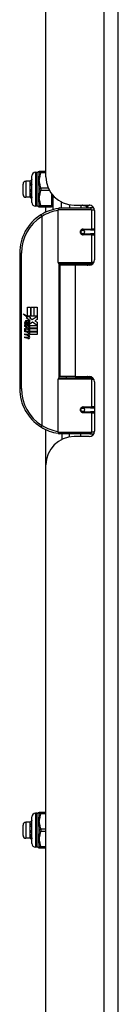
# Model space of a CAD drawing. Header units: inches. Extents: x 10 to 196, y 10 to 109.
# Tile 111 of 239: x 46.01 to 47.1, y 31.23 to 42.13. Entities that reach past the tile are written whole.
import ezdxf

# ---------------------------------------------------------------- set-up
doc = ezdxf.new("R2010")
doc.units = ezdxf.units.IN
doc.header["$MEASUREMENT"] = 0
doc.layers.add('Visible Edges(ANSI)', color=7, linetype='Continuous', lineweight=25)
doc.layers.add('Visible Tangent Edges(ANSI)', color=7, linetype='Continuous', lineweight=25)

msp = doc.modelspace()

# ---------------------------------------------------------------- linework, layer by layer
at = {"layer": 'Visible Edges(ANSI)'}
for p, q in [((47.103, 17.604), (47.103, 77.085)), ((46.303, 40.387), (46.303, 54.302)), ((46.207, 40.438), (46.187, 40.438)), ((46.246, 40.446), (46.23, 40.446)), ((46.303, 40.446), (46.246, 40.446)), ((46.129, 40.339), (46.082, 40.339)), ((46.129, 40.339), (46.13, 40.34)), ((46.129, 40.303), (46.129, 40.339)), ((46.148, 40.103), (46.148, 40.399)), ((46.05, 40.194), (46.05, 40.308)), ((46.129, 40.215), (46.129, 40.303)), ((46.129, 40.163), (46.129, 40.215)), ((46.139, 40.251), (46.148, 40.251)), ((46.14, 40.227), (46.141, 40.227)), ((46.129, 40.162), (46.082, 40.162)), ((46.129, 40.162), (46.129, 40.163)), ((46.129, 40.162), (46.13, 40.162)), ((46.131, 40.161), (46.134, 40.161)), ((46.148, 40.151), (46.144, 40.148)), ((46.148, 40.151), (46.144, 40.148)), ((46.147, 40.157), (46.148, 40.156)), ((46.384, 40.027), (46.384, 40.177)), ((46.207, 40.064), (46.187, 40.064)), ((46.23, 40.056), (46.246, 40.056)), ((46.246, 40.056), (46.364, 40.056)), ((46.303, 39.998), (46.303, 40.056)), ((46.438, 39.44), (46.438, 40.024)), ((46.458, 40.044), (46.788, 40.044)), ((46.563, 40.079), (46.563, 40.044)), ((46.615, 40.075), (46.781, 40.075)), ((46.689, 40.075), (46.689, 40.044)), ((46.754, 40.055), (46.766, 40.055)), ((46.754, 40.044), (46.754, 40.055)), ((46.766, 40.055), (46.766, 40.044)), ((46.833, 40.044), (46.788, 40.044)), ((46.84, 40.016), (46.84, 39.469)), ((46.705, 39.799), (46.705, 39.797)), ((46.71, 39.798), (46.705, 39.798)), ((46.797, 39.8), (46.71, 39.8)), ((46.713, 39.798), (46.713, 39.8)), ((46.727, 39.788), (46.73, 39.788)), ((46.732, 39.775), (46.73, 39.775)), ((46.797, 39.8), (46.84, 39.8)), ((46.71, 39.757), (46.797, 39.757)), ((46.713, 39.759), (46.714, 39.757)), ((46.84, 39.757), (46.797, 39.757)), ((46.013, 39.544), (46.013, 38.044)), ((46.792, 39.424), (46.454, 39.424)), ((46.626, 39.41), (46.458, 39.41)), ((46.458, 39.41), (46.458, 38.179)), ((46.53, 39.424), (46.53, 39.41)), ((46.781, 39.41), (46.626, 39.41)), ((46.721, 39.424), (46.721, 39.41)), ((46.792, 39.424), (46.819, 39.424)), ((46.101, 38.944), (46.133, 38.944)), ((46.101, 38.847), (46.101, 38.944)), ((46.133, 38.944), (46.133, 38.845)), ((46.138, 38.944), (46.17, 38.944)), ((46.138, 38.845), (46.138, 38.944)), ((46.17, 38.944), (46.17, 38.845)), ((46.174, 38.845), (46.174, 38.944)), ((46.174, 38.944), (46.206, 38.944)), ((46.206, 38.944), (46.206, 38.81)), ((46.053, 38.872), (46.101, 38.847)), ((46.1, 38.828), (46.053, 38.872)), ((46.085, 38.826), (46.1, 38.828)), ((46.129, 38.795), (46.085, 38.826)), ((46.104, 38.845), (46.134, 38.83)), ((46.133, 38.845), (46.104, 38.845)), ((46.118, 38.788), (46.129, 38.795)), ((46.134, 38.83), (46.124, 38.828)), ((46.124, 38.828), (46.152, 38.808)), ((46.17, 38.845), (46.138, 38.845)), ((46.152, 38.808), (46.206, 38.845)), ((46.206, 38.845), (46.174, 38.845)), ((46.206, 38.81), (46.18, 38.793)), ((46.068, 38.749), (46.096, 38.724)), ((46.068, 38.733), (46.068, 38.749)), ((46.087, 38.719), (46.068, 38.733)), ((46.068, 38.709), (46.087, 38.717)), ((46.068, 38.693), (46.068, 38.709)), ((46.096, 38.706), (46.068, 38.693)), ((46.068, 38.686), (46.122, 38.676)), ((46.068, 38.673), (46.068, 38.686)), ((46.08, 38.754), (46.071, 38.754)), ((46.087, 38.717), (46.087, 38.719)), ((46.092, 38.748), (46.092, 38.784)), ((46.096, 38.724), (46.122, 38.738)), ((46.122, 38.682), (46.096, 38.706)), ((46.101, 38.783), (46.101, 38.759)), ((46.122, 38.722), (46.104, 38.714)), ((46.104, 38.714), (46.104, 38.712)), ((46.104, 38.712), (46.122, 38.698)), ((46.108, 38.712), (46.125, 38.719)), ((46.206, 38.712), (46.108, 38.712)), ((46.115, 38.708), (46.206, 38.708)), ((46.125, 38.7), (46.115, 38.708)), ((46.122, 38.738), (46.122, 38.722)), ((46.122, 38.698), (46.122, 38.682)), ((46.125, 38.742), (46.205, 38.742)), ((46.125, 38.719), (46.125, 38.742)), ((46.125, 38.678), (46.125, 38.7)), ((46.156, 38.778), (46.126, 38.758)), ((46.205, 38.742), (46.156, 38.778)), ((46.18, 38.793), (46.206, 38.779)), ((46.206, 38.779), (46.206, 38.712)), ((46.206, 38.708), (46.206, 38.678)), ((46.09, 38.669), (46.068, 38.673)), ((46.068, 38.652), (46.102, 38.646)), ((46.068, 38.639), (46.068, 38.652)), ((46.09, 38.635), (46.068, 38.639)), ((46.068, 38.619), (46.102, 38.612)), ((46.068, 38.605), (46.068, 38.619)), ((46.102, 38.599), (46.068, 38.605)), ((46.113, 38.666), (46.113, 38.663)), ((46.122, 38.665), (46.113, 38.666)), ((46.119, 38.662), (46.125, 38.661)), ((46.122, 38.676), (46.122, 38.665)), ((46.206, 38.678), (46.125, 38.678)), ((46.125, 38.674), (46.206, 38.674)), ((46.125, 38.661), (46.125, 38.674)), ((46.206, 38.644), (46.127, 38.644)), ((46.206, 38.674), (46.206, 38.644)), ((46.438, 37.564), (46.438, 38.148)), ((46.454, 38.164), (46.792, 38.164)), ((46.626, 38.179), (46.458, 38.179)), ((46.53, 38.164), (46.53, 38.179)), ((46.626, 38.179), (46.781, 38.179)), ((46.721, 38.164), (46.721, 38.179)), ((46.819, 38.164), (46.792, 38.164)), ((46.84, 38.119), (46.84, 37.572)), ((46.797, 37.831), (46.71, 37.831)), ((46.713, 37.829), (46.714, 37.831)), ((46.797, 37.831), (46.84, 37.831)), ((46.705, 37.789), (46.705, 37.791)), ((46.705, 37.79), (46.71, 37.79)), ((46.71, 37.788), (46.797, 37.788)), ((46.713, 37.79), (46.713, 37.788)), ((46.84, 37.788), (46.797, 37.788)), ((46.303, 37.201), (46.303, 37.59)), ((46.788, 37.544), (46.458, 37.544)), ((46.478, 37.544), (46.478, 37.481)), ((46.563, 37.509), (46.563, 37.544)), ((46.781, 37.513), (46.615, 37.513)), ((46.689, 37.513), (46.689, 37.544)), ((46.788, 37.544), (46.833, 37.544)), ((46.303, 23.286), (46.303, 37.201)), ((46.246, 33.352), (46.23, 33.352)), ((46.303, 33.352), (46.246, 33.352)), ((46.129, 33.246), (46.082, 33.246)), ((46.129, 33.209), (46.129, 33.246)), ((46.129, 33.246), (46.13, 33.246)), ((46.148, 33.01), (46.148, 33.305)), ((46.207, 33.344), (46.187, 33.344)), ((46.05, 33.1), (46.05, 33.214)), ((46.129, 33.121), (46.129, 33.209)), ((46.139, 33.157), (46.148, 33.157)), ((46.14, 33.133), (46.141, 33.134)), ((46.129, 33.069), (46.082, 33.069)), ((46.129, 33.069), (46.129, 33.121)), ((46.129, 33.069), (46.129, 33.069)), ((46.129, 33.069), (46.13, 33.068)), ((46.131, 33.068), (46.134, 33.067)), ((46.148, 33.058), (46.144, 33.054)), ((46.148, 33.058), (46.144, 33.054)), ((46.147, 33.063), (46.148, 33.062)), ((46.207, 32.97), (46.187, 32.97)), ((46.23, 32.962), (46.246, 32.962)), ((46.246, 32.962), (46.303, 32.962))]:
    msp.add_line(p, q, dxfattribs=at)
at = {"layer": 'Visible Edges(ANSI)', "flags": 128}
for points in [[(46.131, 40.341), (46.131, 40.341), (46.13, 40.341), (46.13, 40.341), (46.13, 40.341), (46.13, 40.341), (46.13, 40.34), (46.13, 40.34), (46.13, 40.34), (46.13, 40.34), (46.13, 40.34), (46.13, 40.34), (46.13, 40.34), (46.13, 40.34), (46.13, 40.34), (46.13, 40.34), (46.13, 40.34), (46.13, 40.34), (46.13, 40.34), (46.13, 40.34), (46.13, 40.34), (46.13, 40.34), (46.13, 40.34), (46.13, 40.34), (46.13, 40.34)], [(46.148, 40.358), (46.147, 40.357), (46.146, 40.357), (46.146, 40.356), (46.145, 40.355), (46.144, 40.354), (46.143, 40.354), (46.143, 40.353), (46.142, 40.352), (46.141, 40.352), (46.141, 40.351), (46.14, 40.35), (46.139, 40.349), (46.138, 40.349), (46.138, 40.348), (46.137, 40.347), (46.136, 40.346), (46.136, 40.346), (46.135, 40.345), (46.134, 40.344), (46.133, 40.344), (46.133, 40.343), (46.132, 40.342), (46.131, 40.341), (46.131, 40.341)], [(46.131, 40.316), (46.131, 40.316), (46.132, 40.317), (46.133, 40.317), (46.133, 40.318), (46.134, 40.318), (46.135, 40.319), (46.136, 40.319), (46.136, 40.32), (46.137, 40.32), (46.138, 40.321), (46.138, 40.321), (46.139, 40.322), (46.14, 40.322), (46.141, 40.323), (46.141, 40.323), (46.142, 40.324), (46.143, 40.324), (46.143, 40.325), (46.144, 40.325), (46.145, 40.326), (46.146, 40.326), (46.146, 40.327), (46.147, 40.327), (46.148, 40.328)], [(46.129, 40.303), (46.129, 40.304), (46.129, 40.304), (46.129, 40.305), (46.129, 40.305), (46.129, 40.306), (46.129, 40.306), (46.129, 40.307), (46.129, 40.307), (46.129, 40.308), (46.129, 40.308), (46.129, 40.309), (46.13, 40.309), (46.13, 40.31), (46.13, 40.31), (46.13, 40.311), (46.13, 40.312), (46.13, 40.312), (46.13, 40.313), (46.13, 40.313), (46.13, 40.314), (46.13, 40.314), (46.13, 40.315), (46.13, 40.315), (46.131, 40.316)], [(46.131, 40.29), (46.13, 40.291), (46.13, 40.291), (46.13, 40.292), (46.13, 40.292), (46.13, 40.293), (46.13, 40.293), (46.13, 40.294), (46.13, 40.295), (46.13, 40.295), (46.13, 40.296), (46.13, 40.296), (46.13, 40.297), (46.129, 40.297), (46.129, 40.298), (46.129, 40.298), (46.129, 40.299), (46.129, 40.299), (46.129, 40.3), (46.129, 40.3), (46.129, 40.301), (46.129, 40.301), (46.129, 40.302), (46.129, 40.302), (46.129, 40.303)], [(46.129, 40.215), (46.129, 40.215), (46.129, 40.216), (46.129, 40.217), (46.129, 40.217), (46.129, 40.218), (46.129, 40.219), (46.129, 40.219), (46.129, 40.22), (46.129, 40.22), (46.129, 40.221), (46.129, 40.222), (46.13, 40.222), (46.13, 40.223), (46.13, 40.223), (46.13, 40.224), (46.13, 40.225), (46.13, 40.225), (46.13, 40.226), (46.13, 40.226), (46.13, 40.227), (46.13, 40.228), (46.13, 40.228), (46.13, 40.229), (46.131, 40.229)], [(46.131, 40.201), (46.13, 40.201), (46.13, 40.202), (46.13, 40.202), (46.13, 40.203), (46.13, 40.204), (46.13, 40.204), (46.13, 40.205), (46.13, 40.205), (46.13, 40.206), (46.13, 40.207), (46.13, 40.207), (46.13, 40.208), (46.129, 40.208), (46.129, 40.209), (46.129, 40.209), (46.129, 40.21), (46.129, 40.211), (46.129, 40.211), (46.129, 40.212), (46.129, 40.212), (46.129, 40.213), (46.129, 40.214), (46.129, 40.214), (46.129, 40.215)], [(46.131, 40.316), (46.131, 40.316), (46.132, 40.316), (46.133, 40.316), (46.133, 40.316), (46.134, 40.316), (46.135, 40.316), (46.136, 40.316), (46.136, 40.316), (46.137, 40.316), (46.138, 40.316), (46.138, 40.316), (46.139, 40.317), (46.14, 40.317), (46.141, 40.317), (46.141, 40.317), (46.142, 40.317), (46.143, 40.317), (46.143, 40.317), (46.144, 40.317), (46.145, 40.317), (46.146, 40.317), (46.146, 40.317), (46.147, 40.317), (46.148, 40.317)], [(46.148, 40.303), (46.147, 40.302), (46.146, 40.302), (46.146, 40.301), (46.145, 40.301), (46.144, 40.3), (46.143, 40.3), (46.143, 40.299), (46.142, 40.299), (46.141, 40.298), (46.141, 40.298), (46.14, 40.297), (46.139, 40.297), (46.138, 40.296), (46.138, 40.295), (46.137, 40.295), (46.136, 40.294), (46.136, 40.294), (46.135, 40.293), (46.134, 40.293), (46.133, 40.292), (46.133, 40.292), (46.132, 40.291), (46.131, 40.291), (46.131, 40.29)], [(46.131, 40.229), (46.131, 40.229), (46.131, 40.229), (46.132, 40.229), (46.132, 40.229), (46.133, 40.229), (46.133, 40.229), (46.133, 40.229), (46.134, 40.229), (46.134, 40.228), (46.134, 40.228), (46.135, 40.228), (46.135, 40.228), (46.136, 40.228), (46.136, 40.228), (46.136, 40.228), (46.137, 40.228), (46.137, 40.228), (46.137, 40.227), (46.138, 40.227), (46.138, 40.227), (46.139, 40.227), (46.139, 40.227), (46.139, 40.227), (46.14, 40.227)], [(46.139, 40.251), (46.139, 40.25), (46.139, 40.249), (46.139, 40.248), (46.139, 40.247), (46.139, 40.246), (46.139, 40.245), (46.139, 40.244), (46.14, 40.243), (46.14, 40.242), (46.14, 40.241), (46.14, 40.24), (46.14, 40.239), (46.14, 40.238), (46.14, 40.237), (46.14, 40.236), (46.14, 40.235), (46.14, 40.234), (46.14, 40.233), (46.14, 40.232), (46.14, 40.231), (46.14, 40.23), (46.14, 40.229), (46.14, 40.228), (46.141, 40.227)], [(46.14, 40.227), (46.14, 40.228), (46.14, 40.229), (46.14, 40.23), (46.14, 40.231), (46.14, 40.232), (46.14, 40.233), (46.14, 40.234), (46.14, 40.235), (46.14, 40.236), (46.139, 40.237), (46.139, 40.238), (46.139, 40.239), (46.139, 40.24), (46.139, 40.241), (46.139, 40.242), (46.139, 40.243), (46.139, 40.244), (46.139, 40.245), (46.139, 40.246), (46.139, 40.247), (46.139, 40.248), (46.139, 40.249), (46.139, 40.25), (46.139, 40.251)], [(46.141, 40.227), (46.141, 40.227), (46.141, 40.227), (46.141, 40.227), (46.142, 40.227), (46.142, 40.227), (46.142, 40.227), (46.143, 40.227), (46.143, 40.227), (46.143, 40.226), (46.144, 40.226), (46.144, 40.226), (46.144, 40.226), (46.144, 40.226), (46.145, 40.226), (46.145, 40.226), (46.145, 40.226), (46.146, 40.226), (46.146, 40.226), (46.146, 40.226), (46.147, 40.226), (46.147, 40.226), (46.147, 40.225), (46.147, 40.225), (46.148, 40.225)], [(46.129, 40.163), (46.129, 40.163), (46.129, 40.163), (46.129, 40.163), (46.129, 40.163), (46.129, 40.163), (46.129, 40.163), (46.129, 40.163), (46.129, 40.163), (46.129, 40.163), (46.129, 40.163), (46.129, 40.164), (46.13, 40.164), (46.13, 40.164), (46.13, 40.164), (46.13, 40.164), (46.13, 40.164), (46.13, 40.164), (46.13, 40.164), (46.13, 40.164), (46.13, 40.164), (46.13, 40.164), (46.13, 40.164), (46.13, 40.164), (46.131, 40.164)], [(46.131, 40.161), (46.13, 40.161), (46.13, 40.161), (46.13, 40.161), (46.13, 40.161), (46.13, 40.161), (46.13, 40.162), (46.13, 40.162), (46.13, 40.162), (46.13, 40.162), (46.13, 40.162), (46.13, 40.162), (46.13, 40.162), (46.129, 40.162), (46.129, 40.162), (46.129, 40.162), (46.129, 40.162), (46.129, 40.162), (46.129, 40.162), (46.129, 40.162), (46.129, 40.163), (46.129, 40.163), (46.129, 40.163), (46.129, 40.163), (46.129, 40.163)], [(46.131, 40.201), (46.131, 40.201), (46.132, 40.201), (46.133, 40.201), (46.133, 40.201), (46.134, 40.201), (46.135, 40.201), (46.136, 40.201), (46.136, 40.201), (46.137, 40.201), (46.138, 40.201), (46.138, 40.201), (46.139, 40.201), (46.14, 40.202), (46.141, 40.202), (46.141, 40.202), (46.142, 40.202), (46.143, 40.202), (46.143, 40.202), (46.144, 40.202), (46.145, 40.202), (46.146, 40.202), (46.146, 40.202), (46.147, 40.202), (46.148, 40.202)], [(46.141, 40.198), (46.14, 40.198), (46.14, 40.198), (46.14, 40.198), (46.139, 40.198), (46.139, 40.198), (46.138, 40.198), (46.138, 40.198), (46.137, 40.199), (46.137, 40.199), (46.137, 40.199), (46.136, 40.199), (46.136, 40.199), (46.135, 40.199), (46.135, 40.199), (46.134, 40.199), (46.134, 40.2), (46.134, 40.2), (46.133, 40.2), (46.133, 40.2), (46.132, 40.2), (46.132, 40.2), (46.131, 40.2), (46.131, 40.2), (46.131, 40.201)], [(46.131, 40.164), (46.131, 40.164), (46.132, 40.163), (46.132, 40.163), (46.133, 40.162), (46.133, 40.162), (46.134, 40.161), (46.134, 40.161), (46.135, 40.16), (46.135, 40.16), (46.136, 40.159), (46.136, 40.159), (46.137, 40.158), (46.137, 40.158), (46.138, 40.157), (46.138, 40.157), (46.139, 40.156), (46.139, 40.156), (46.14, 40.155), (46.14, 40.155), (46.141, 40.154), (46.142, 40.154), (46.142, 40.153), (46.143, 40.153), (46.143, 40.152)], [(46.144, 40.148), (46.143, 40.148), (46.143, 40.149), (46.142, 40.149), (46.142, 40.15), (46.141, 40.15), (46.141, 40.151), (46.14, 40.151), (46.14, 40.152), (46.139, 40.153), (46.138, 40.153), (46.138, 40.154), (46.137, 40.154), (46.137, 40.155), (46.136, 40.155), (46.136, 40.156), (46.135, 40.157), (46.135, 40.157), (46.134, 40.158), (46.133, 40.158), (46.133, 40.159), (46.132, 40.159), (46.132, 40.16), (46.131, 40.161), (46.131, 40.161)], [(46.143, 40.198), (46.142, 40.198), (46.142, 40.198), (46.142, 40.198), (46.142, 40.198), (46.142, 40.198), (46.142, 40.198), (46.142, 40.198), (46.142, 40.198), (46.142, 40.198), (46.142, 40.198), (46.142, 40.198), (46.142, 40.198), (46.142, 40.198), (46.142, 40.198), (46.141, 40.198), (46.141, 40.198), (46.141, 40.198), (46.141, 40.198), (46.141, 40.198), (46.141, 40.198), (46.141, 40.198), (46.141, 40.198), (46.141, 40.198), (46.141, 40.198)], [(46.143, 40.152), (46.143, 40.153), (46.143, 40.154), (46.143, 40.156), (46.143, 40.157), (46.143, 40.158), (46.143, 40.16), (46.142, 40.161), (46.142, 40.163), (46.142, 40.164), (46.142, 40.166), (46.142, 40.168), (46.142, 40.17), (46.142, 40.172), (46.142, 40.174), (46.142, 40.176), (46.142, 40.178), (46.141, 40.18), (46.141, 40.183), (46.141, 40.185), (46.141, 40.187), (46.141, 40.19), (46.141, 40.192), (46.141, 40.195), (46.141, 40.198)], [(46.148, 40.197), (46.148, 40.197), (46.147, 40.197), (46.147, 40.197), (46.147, 40.197), (46.147, 40.197), (46.146, 40.197), (46.146, 40.197), (46.146, 40.197), (46.146, 40.198), (46.146, 40.198), (46.145, 40.198), (46.145, 40.198), (46.145, 40.198), (46.145, 40.198), (46.144, 40.198), (46.144, 40.198), (46.144, 40.198), (46.144, 40.198), (46.144, 40.198), (46.143, 40.198), (46.143, 40.198), (46.143, 40.198), (46.143, 40.198), (46.143, 40.198)], [(46.143, 40.198), (46.143, 40.196), (46.143, 40.194), (46.143, 40.191), (46.143, 40.189), (46.143, 40.187), (46.144, 40.184), (46.144, 40.182), (46.144, 40.18), (46.144, 40.178), (46.144, 40.176), (46.145, 40.174), (46.145, 40.172), (46.145, 40.171), (46.145, 40.169), (46.145, 40.167), (46.146, 40.166), (46.146, 40.164), (46.146, 40.163), (46.146, 40.162), (46.146, 40.161), (46.147, 40.159), (46.147, 40.158), (46.147, 40.157), (46.147, 40.157)], [(46.143, 40.152), (46.143, 40.153), (46.143, 40.153), (46.144, 40.153), (46.144, 40.153), (46.144, 40.153), (46.144, 40.153), (46.144, 40.154), (46.144, 40.154), (46.145, 40.154), (46.145, 40.154), (46.145, 40.154), (46.145, 40.154), (46.145, 40.155), (46.145, 40.155), (46.146, 40.155), (46.146, 40.155), (46.146, 40.155), (46.146, 40.156), (46.146, 40.156), (46.146, 40.156), (46.147, 40.156), (46.147, 40.156), (46.147, 40.156), (46.147, 40.157)], [(46.144, 40.148), (46.144, 40.148), (46.144, 40.148), (46.144, 40.148), (46.144, 40.148), (46.144, 40.148), (46.144, 40.148), (46.144, 40.148), (46.144, 40.148), (46.144, 40.148), (46.144, 40.148), (46.144, 40.148), (46.144, 40.148), (46.144, 40.148), (46.144, 40.148), (46.144, 40.148), (46.144, 40.148), (46.144, 40.148), (46.144, 40.148), (46.144, 40.148), (46.144, 40.148), (46.144, 40.148), (46.144, 40.148), (46.144, 40.148), (46.144, 40.148)], [(46.445, 40.039), (46.445, 40.039), (46.445, 40.039), (46.444, 40.039), (46.444, 40.039), (46.444, 40.039), (46.444, 40.039), (46.443, 40.039), (46.443, 40.039), (46.443, 40.039), (46.443, 40.039), (46.442, 40.039), (46.442, 40.039), (46.442, 40.039), (46.442, 40.039), (46.441, 40.039), (46.441, 40.039), (46.441, 40.039), (46.441, 40.039), (46.44, 40.039), (46.44, 40.039), (46.44, 40.039), (46.44, 40.039), (46.439, 40.039), (46.439, 40.039)], [(46.75, 40.065), (46.747, 40.065), (46.745, 40.065), (46.743, 40.065), (46.741, 40.065), (46.739, 40.065), (46.737, 40.066), (46.735, 40.066), (46.733, 40.066), (46.731, 40.066), (46.729, 40.067), (46.727, 40.067), (46.725, 40.068), (46.724, 40.068), (46.722, 40.068), (46.72, 40.069), (46.719, 40.069), (46.717, 40.07), (46.716, 40.071), (46.715, 40.071), (46.713, 40.072), (46.712, 40.073), (46.711, 40.073), (46.709, 40.074), (46.708, 40.075)], [(46.787, 40.075), (46.786, 40.074), (46.785, 40.073), (46.784, 40.072), (46.783, 40.072), (46.781, 40.071), (46.78, 40.07), (46.779, 40.07), (46.778, 40.069), (46.776, 40.069), (46.775, 40.068), (46.773, 40.068), (46.772, 40.067), (46.77, 40.067), (46.769, 40.067), (46.767, 40.066), (46.765, 40.066), (46.763, 40.066), (46.762, 40.066), (46.76, 40.065), (46.758, 40.065), (46.756, 40.065), (46.754, 40.065), (46.752, 40.065), (46.75, 40.065)], [(46.71, 39.757), (46.708, 39.757), (46.705, 39.757), (46.703, 39.758), (46.7, 39.759), (46.698, 39.761), (46.696, 39.763), (46.694, 39.765), (46.692, 39.767), (46.691, 39.77), (46.69, 39.772), (46.689, 39.775), (46.689, 39.778), (46.689, 39.781), (46.69, 39.784), (46.691, 39.787), (46.692, 39.789), (46.694, 39.792), (46.695, 39.794), (46.698, 39.796), (46.7, 39.797), (46.703, 39.798), (46.705, 39.799), (46.708, 39.8), (46.71, 39.8)], [(46.757, 39.41), (46.76, 39.411), (46.762, 39.411), (46.765, 39.412), (46.767, 39.413), (46.77, 39.414), (46.773, 39.415), (46.775, 39.416), (46.778, 39.416), (46.78, 39.417), (46.783, 39.418), (46.785, 39.418), (46.788, 39.419), (46.79, 39.42), (46.793, 39.42), (46.796, 39.421), (46.798, 39.421), (46.801, 39.422), (46.803, 39.422), (46.806, 39.422), (46.809, 39.423), (46.811, 39.423), (46.814, 39.423), (46.816, 39.423), (46.819, 39.424)], [(46.819, 38.165), (46.816, 38.165), (46.814, 38.165), (46.811, 38.165), (46.809, 38.165), (46.806, 38.166), (46.803, 38.166), (46.801, 38.167), (46.798, 38.167), (46.796, 38.167), (46.793, 38.168), (46.79, 38.168), (46.788, 38.169), (46.785, 38.17), (46.783, 38.17), (46.78, 38.171), (46.778, 38.172), (46.775, 38.172), (46.773, 38.173), (46.77, 38.174), (46.767, 38.175), (46.765, 38.176), (46.762, 38.177), (46.76, 38.178), (46.757, 38.179)], [(46.71, 37.788), (46.708, 37.788), (46.705, 37.789), (46.703, 37.79), (46.7, 37.791), (46.698, 37.792), (46.695, 37.794), (46.694, 37.796), (46.692, 37.799), (46.691, 37.801), (46.69, 37.804), (46.689, 37.807), (46.689, 37.81), (46.689, 37.813), (46.69, 37.816), (46.691, 37.818), (46.692, 37.821), (46.694, 37.823), (46.696, 37.826), (46.698, 37.827), (46.7, 37.829), (46.703, 37.83), (46.705, 37.831), (46.708, 37.831), (46.71, 37.831)], [(46.439, 37.55), (46.439, 37.549), (46.44, 37.549), (46.44, 37.549), (46.44, 37.549), (46.44, 37.549), (46.441, 37.549), (46.441, 37.549), (46.441, 37.549), (46.441, 37.549), (46.442, 37.549), (46.442, 37.549), (46.442, 37.549), (46.442, 37.549), (46.443, 37.549), (46.443, 37.549), (46.443, 37.549), (46.443, 37.549), (46.444, 37.549), (46.444, 37.549), (46.444, 37.549), (46.444, 37.549), (46.445, 37.549), (46.445, 37.549), (46.445, 37.549)], [(46.131, 33.247), (46.131, 33.247), (46.13, 33.247), (46.13, 33.247), (46.13, 33.247), (46.13, 33.247), (46.13, 33.247), (46.13, 33.247), (46.13, 33.247), (46.13, 33.247), (46.13, 33.247), (46.13, 33.247), (46.13, 33.247), (46.13, 33.247), (46.13, 33.247), (46.13, 33.247), (46.13, 33.247), (46.13, 33.247), (46.13, 33.247), (46.13, 33.246), (46.13, 33.246), (46.13, 33.246), (46.13, 33.246), (46.13, 33.246), (46.13, 33.246)], [(46.148, 33.264), (46.147, 33.264), (46.146, 33.263), (46.146, 33.262), (46.145, 33.262), (46.144, 33.261), (46.143, 33.26), (46.143, 33.259), (46.142, 33.259), (46.141, 33.258), (46.141, 33.257), (46.14, 33.256), (46.139, 33.256), (46.138, 33.255), (46.138, 33.254), (46.137, 33.254), (46.136, 33.253), (46.136, 33.252), (46.135, 33.251), (46.134, 33.251), (46.133, 33.25), (46.133, 33.249), (46.132, 33.248), (46.131, 33.248), (46.131, 33.247)], [(46.129, 33.209), (46.129, 33.21), (46.129, 33.21), (46.129, 33.211), (46.129, 33.211), (46.129, 33.212), (46.129, 33.213), (46.129, 33.213), (46.129, 33.214), (46.129, 33.214), (46.129, 33.215), (46.129, 33.215), (46.13, 33.216), (46.13, 33.216), (46.13, 33.217), (46.13, 33.217), (46.13, 33.218), (46.13, 33.218), (46.13, 33.219), (46.13, 33.22), (46.13, 33.22), (46.13, 33.221), (46.13, 33.221), (46.13, 33.222), (46.131, 33.222)], [(46.131, 33.197), (46.13, 33.197), (46.13, 33.198), (46.13, 33.198), (46.13, 33.199), (46.13, 33.199), (46.13, 33.2), (46.13, 33.2), (46.13, 33.201), (46.13, 33.201), (46.13, 33.202), (46.13, 33.202), (46.13, 33.203), (46.129, 33.204), (46.129, 33.204), (46.129, 33.205), (46.129, 33.205), (46.129, 33.206), (46.129, 33.206), (46.129, 33.207), (46.129, 33.207), (46.129, 33.208), (46.129, 33.208), (46.129, 33.209), (46.129, 33.209)], [(46.129, 33.121), (46.129, 33.122), (46.129, 33.122), (46.129, 33.123), (46.129, 33.124), (46.129, 33.124), (46.129, 33.125), (46.129, 33.126), (46.129, 33.126), (46.129, 33.127), (46.129, 33.127), (46.129, 33.128), (46.13, 33.129), (46.13, 33.129), (46.13, 33.13), (46.13, 33.13), (46.13, 33.131), (46.13, 33.132), (46.13, 33.132), (46.13, 33.133), (46.13, 33.133), (46.13, 33.134), (46.13, 33.135), (46.13, 33.135), (46.131, 33.136)], [(46.131, 33.222), (46.131, 33.223), (46.132, 33.223), (46.133, 33.224), (46.133, 33.224), (46.134, 33.225), (46.135, 33.225), (46.136, 33.226), (46.136, 33.226), (46.137, 33.227), (46.138, 33.227), (46.138, 33.228), (46.139, 33.228), (46.14, 33.229), (46.141, 33.229), (46.141, 33.23), (46.142, 33.23), (46.143, 33.231), (46.143, 33.231), (46.144, 33.232), (46.145, 33.232), (46.146, 33.233), (46.146, 33.233), (46.147, 33.234), (46.148, 33.234)], [(46.131, 33.222), (46.131, 33.222), (46.132, 33.222), (46.133, 33.222), (46.133, 33.222), (46.134, 33.222), (46.135, 33.223), (46.136, 33.223), (46.136, 33.223), (46.137, 33.223), (46.138, 33.223), (46.138, 33.223), (46.139, 33.223), (46.14, 33.223), (46.141, 33.223), (46.141, 33.223), (46.142, 33.223), (46.143, 33.223), (46.143, 33.223), (46.144, 33.223), (46.145, 33.223), (46.146, 33.223), (46.146, 33.223), (46.147, 33.224), (46.148, 33.224)], [(46.148, 33.209), (46.147, 33.209), (46.146, 33.208), (46.146, 33.208), (46.145, 33.207), (46.144, 33.207), (46.143, 33.206), (46.143, 33.205), (46.142, 33.205), (46.141, 33.204), (46.141, 33.204), (46.14, 33.203), (46.139, 33.203), (46.138, 33.202), (46.138, 33.202), (46.137, 33.201), (46.136, 33.201), (46.136, 33.2), (46.135, 33.2), (46.134, 33.199), (46.133, 33.199), (46.133, 33.198), (46.132, 33.198), (46.131, 33.197), (46.131, 33.197)], [(46.131, 33.136), (46.131, 33.136), (46.131, 33.136), (46.132, 33.135), (46.132, 33.135), (46.133, 33.135), (46.133, 33.135), (46.133, 33.135), (46.134, 33.135), (46.134, 33.135), (46.134, 33.135), (46.135, 33.135), (46.135, 33.134), (46.136, 33.134), (46.136, 33.134), (46.136, 33.134), (46.137, 33.134), (46.137, 33.134), (46.137, 33.134), (46.138, 33.134), (46.138, 33.134), (46.139, 33.133), (46.139, 33.133), (46.139, 33.133), (46.14, 33.133)], [(46.139, 33.157), (46.139, 33.156), (46.139, 33.155), (46.139, 33.154), (46.139, 33.153), (46.139, 33.152), (46.139, 33.151), (46.139, 33.15), (46.14, 33.149), (46.14, 33.148), (46.14, 33.147), (46.14, 33.146), (46.14, 33.145), (46.14, 33.144), (46.14, 33.143), (46.14, 33.142), (46.14, 33.141), (46.14, 33.14), (46.14, 33.139), (46.14, 33.138), (46.14, 33.137), (46.14, 33.136), (46.14, 33.136), (46.14, 33.135), (46.141, 33.134)], [(46.14, 33.133), (46.14, 33.134), (46.14, 33.135), (46.14, 33.136), (46.14, 33.137), (46.14, 33.138), (46.14, 33.139), (46.14, 33.14), (46.14, 33.141), (46.14, 33.142), (46.139, 33.143), (46.139, 33.144), (46.139, 33.145), (46.139, 33.146), (46.139, 33.147), (46.139, 33.148), (46.139, 33.149), (46.139, 33.15), (46.139, 33.151), (46.139, 33.152), (46.139, 33.153), (46.139, 33.154), (46.139, 33.155), (46.139, 33.156), (46.139, 33.157)], [(46.141, 33.134), (46.141, 33.133), (46.141, 33.133), (46.141, 33.133), (46.142, 33.133), (46.142, 33.133), (46.142, 33.133), (46.143, 33.133), (46.143, 33.133), (46.143, 33.133), (46.144, 33.133), (46.144, 33.133), (46.144, 33.133), (46.144, 33.133), (46.145, 33.132), (46.145, 33.132), (46.145, 33.132), (46.146, 33.132), (46.146, 33.132), (46.146, 33.132), (46.147, 33.132), (46.147, 33.132), (46.147, 33.132), (46.147, 33.132), (46.148, 33.132)], [(46.131, 33.107), (46.13, 33.108), (46.13, 33.108), (46.13, 33.109), (46.13, 33.109), (46.13, 33.11), (46.13, 33.111), (46.13, 33.111), (46.13, 33.112), (46.13, 33.112), (46.13, 33.113), (46.13, 33.114), (46.13, 33.114), (46.129, 33.115), (46.129, 33.115), (46.129, 33.116), (46.129, 33.116), (46.129, 33.117), (46.129, 33.118), (46.129, 33.118), (46.129, 33.119), (46.129, 33.119), (46.129, 33.12), (46.129, 33.121), (46.129, 33.121)], [(46.129, 33.069), (46.129, 33.069), (46.129, 33.069), (46.129, 33.069), (46.129, 33.069), (46.129, 33.07), (46.129, 33.07), (46.129, 33.07), (46.129, 33.07), (46.129, 33.07), (46.129, 33.07), (46.129, 33.07), (46.13, 33.07), (46.13, 33.07), (46.13, 33.07), (46.13, 33.07), (46.13, 33.07), (46.13, 33.07), (46.13, 33.07), (46.13, 33.071), (46.13, 33.071), (46.13, 33.071), (46.13, 33.071), (46.13, 33.071), (46.131, 33.071)], [(46.131, 33.068), (46.13, 33.068), (46.13, 33.068), (46.13, 33.068), (46.13, 33.068), (46.13, 33.068), (46.13, 33.068), (46.13, 33.068), (46.13, 33.068), (46.13, 33.068), (46.13, 33.068), (46.13, 33.068), (46.13, 33.068), (46.129, 33.068), (46.129, 33.068), (46.129, 33.069), (46.129, 33.069), (46.129, 33.069), (46.129, 33.069), (46.129, 33.069), (46.129, 33.069), (46.129, 33.069), (46.129, 33.069), (46.129, 33.069), (46.129, 33.069)], [(46.131, 33.107), (46.131, 33.107), (46.132, 33.107), (46.133, 33.107), (46.133, 33.107), (46.134, 33.107), (46.135, 33.107), (46.136, 33.107), (46.136, 33.108), (46.137, 33.108), (46.138, 33.108), (46.138, 33.108), (46.139, 33.108), (46.14, 33.108), (46.141, 33.108), (46.141, 33.108), (46.142, 33.108), (46.143, 33.108), (46.143, 33.108), (46.144, 33.108), (46.145, 33.108), (46.146, 33.108), (46.146, 33.109), (46.147, 33.109), (46.148, 33.109)], [(46.141, 33.104), (46.14, 33.104), (46.14, 33.104), (46.14, 33.104), (46.139, 33.104), (46.139, 33.105), (46.138, 33.105), (46.138, 33.105), (46.137, 33.105), (46.137, 33.105), (46.137, 33.105), (46.136, 33.105), (46.136, 33.105), (46.135, 33.106), (46.135, 33.106), (46.134, 33.106), (46.134, 33.106), (46.134, 33.106), (46.133, 33.106), (46.133, 33.106), (46.132, 33.106), (46.132, 33.107), (46.131, 33.107), (46.131, 33.107), (46.131, 33.107)], [(46.131, 33.071), (46.131, 33.07), (46.132, 33.07), (46.132, 33.069), (46.133, 33.069), (46.133, 33.068), (46.134, 33.068), (46.134, 33.067), (46.135, 33.067), (46.135, 33.066), (46.136, 33.066), (46.136, 33.065), (46.137, 33.065), (46.137, 33.064), (46.138, 33.064), (46.138, 33.063), (46.139, 33.063), (46.139, 33.062), (46.14, 33.062), (46.14, 33.061), (46.141, 33.061), (46.142, 33.06), (46.142, 33.06), (46.143, 33.059), (46.143, 33.059)], [(46.144, 33.054), (46.143, 33.054), (46.143, 33.055), (46.142, 33.056), (46.142, 33.056), (46.141, 33.057), (46.141, 33.057), (46.14, 33.058), (46.14, 33.058), (46.139, 33.059), (46.138, 33.06), (46.138, 33.06), (46.137, 33.061), (46.137, 33.061), (46.136, 33.062), (46.136, 33.062), (46.135, 33.063), (46.135, 33.064), (46.134, 33.064), (46.133, 33.065), (46.133, 33.065), (46.132, 33.066), (46.132, 33.066), (46.131, 33.067), (46.131, 33.068)], [(46.143, 33.105), (46.142, 33.105), (46.142, 33.105), (46.142, 33.105), (46.142, 33.105), (46.142, 33.105), (46.142, 33.105), (46.142, 33.105), (46.142, 33.105), (46.142, 33.105), (46.142, 33.104), (46.142, 33.104), (46.142, 33.104), (46.142, 33.104), (46.142, 33.104), (46.141, 33.104), (46.141, 33.104), (46.141, 33.104), (46.141, 33.104), (46.141, 33.104), (46.141, 33.104), (46.141, 33.104), (46.141, 33.104), (46.141, 33.104), (46.141, 33.104)], [(46.143, 33.059), (46.143, 33.06), (46.143, 33.061), (46.143, 33.062), (46.143, 33.063), (46.143, 33.065), (46.143, 33.066), (46.142, 33.067), (46.142, 33.069), (46.142, 33.071), (46.142, 33.072), (46.142, 33.074), (46.142, 33.076), (46.142, 33.078), (46.142, 33.08), (46.142, 33.082), (46.142, 33.084), (46.141, 33.087), (46.141, 33.089), (46.141, 33.091), (46.141, 33.094), (46.141, 33.096), (46.141, 33.099), (46.141, 33.101), (46.141, 33.104)], [(46.148, 33.103), (46.148, 33.103), (46.147, 33.103), (46.147, 33.104), (46.147, 33.104), (46.147, 33.104), (46.146, 33.104), (46.146, 33.104), (46.146, 33.104), (46.146, 33.104), (46.146, 33.104), (46.145, 33.104), (46.145, 33.104), (46.145, 33.104), (46.145, 33.104), (46.144, 33.104), (46.144, 33.104), (46.144, 33.104), (46.144, 33.104), (46.144, 33.105), (46.143, 33.105), (46.143, 33.105), (46.143, 33.105), (46.143, 33.105), (46.143, 33.105)], [(46.143, 33.105), (46.143, 33.102), (46.143, 33.1), (46.143, 33.098), (46.143, 33.095), (46.143, 33.093), (46.144, 33.091), (46.144, 33.089), (46.144, 33.087), (46.144, 33.084), (46.144, 33.083), (46.145, 33.081), (46.145, 33.079), (46.145, 33.077), (46.145, 33.075), (46.145, 33.074), (46.146, 33.072), (46.146, 33.071), (46.146, 33.069), (46.146, 33.068), (46.146, 33.067), (46.147, 33.066), (46.147, 33.065), (46.147, 33.064), (46.147, 33.063)], [(46.143, 33.059), (46.143, 33.059), (46.143, 33.059), (46.144, 33.059), (46.144, 33.059), (46.144, 33.06), (46.144, 33.06), (46.144, 33.06), (46.144, 33.06), (46.145, 33.06), (46.145, 33.06), (46.145, 33.061), (46.145, 33.061), (46.145, 33.061), (46.145, 33.061), (46.146, 33.061), (46.146, 33.062), (46.146, 33.062), (46.146, 33.062), (46.146, 33.062), (46.146, 33.062), (46.147, 33.062), (46.147, 33.063), (46.147, 33.063), (46.147, 33.063)], [(46.144, 33.054), (46.144, 33.054), (46.144, 33.054), (46.144, 33.054), (46.144, 33.054), (46.144, 33.054), (46.144, 33.054), (46.144, 33.054), (46.144, 33.054), (46.144, 33.054), (46.144, 33.054), (46.144, 33.054), (46.144, 33.054), (46.144, 33.054), (46.144, 33.054), (46.144, 33.054), (46.144, 33.054), (46.144, 33.054), (46.144, 33.054), (46.144, 33.054), (46.144, 33.054), (46.144, 33.054), (46.144, 33.054), (46.144, 33.054), (46.144, 33.054)]]:
    msp.add_lwpolyline(points, dxfattribs=at)
at = {"layer": 'Visible Edges(ANSI)'}
for centre in [(46.71, 39.778), (46.71, 37.81)]:
    msp.add_circle(centre, 0.0197, dxfattribs=at)
for centre, radius, start, end in [((46.187, 40.399), 0.0394, 90, 180), ((46.207, 40.458), 0.0197, 270, 306.8699), ((46.23, 40.426), 0.0197, 90, 126.8699), ((46.082, 40.308), 0.0315, 90, 180), ((46.615, 40.387), 0.312, 180, 270), ((46.082, 40.194), 0.0315, 180, 270), ((46.187, 40.103), 0.0394, 180, 270), ((46.207, 40.044), 0.0197, 53.1301, 90), ((46.23, 40.076), 0.0197, 233.1301, 270), ((46.513, 39.544), 0.5, 98.5081, 122.2377), ((46.364, 40.076), 0.0197, 270, 0), ((46.458, 40.024), 0.0197, 90, 180), ((46.781, 40.016), 0.0591, 0, 90), ((46.513, 39.544), 0.5, 122.2377, 180), ((46.71, 39.778), 0.0217, 279.147, 90), ((46.781, 39.469), 0.0591, 270, 0), ((46.454, 39.44), 0.0157, 180, 270), ((46.088, 38.778), 0.0197, 86.5646, 171.5605), ((46.087, 38.758), 0.0398, 44.1684, 86.5646), ((46.128, 38.772), 0.0607, 171.5605, 197.3343), ((46.108, 38.766), 0.0307, 154.6784, 202.5609), ((46.089, 38.775), 0.0096, 73.5261, 154.6784), ((46.103, 38.773), 0.0282, 246.1555, 293.8445), ((46.098, 38.766), 0.0168, 19.3797, 82.9975), ((46.105, 38.767), 0.00955, 241.4547, 321.1652), ((46.104, 38.768), 0.0109, 321.1652, 19.3797), ((46.108, 38.761), 0.0152, 293.8445, 355.0802), ((46.094, 38.765), 0.0299, 350.4085, 44.1684), ((46.094, 38.765), 0.033, 347.079, 43.1785), ((46.082, 38.623), 0.0465, 57.5992, 80), ((46.083, 38.589), 0.0465, 58.5584, 80.8257), ((46.104, 38.658), 0.0123, 260, 293.5571), ((46.104, 38.625), 0.0123, 259.9922, 293.5487), ((46.108, 38.627), 0.0288, 259, 288.4748), ((46.1, 38.652), 0.0126, 6.03, 57.5992), ((46.1, 38.618), 0.0126, 6.1027, 57.6083), ((46.107, 38.652), 0.006, 293.5571, 6.03), ((46.107, 38.619), 0.006, 293.5487, 6.1027), ((46.108, 38.66), 0.0288, 273.6169, 286.9928), ((46.099, 38.61), 0.0246, 359.6788, 63.9508), ((46.1, 38.643), 0.024, 359.4776, 57.4114), ((46.114, 38.643), 0.0101, 286.9928, 359.4776), ((46.113, 38.61), 0.0105, 288.4748, 359.6788), ((46.103, 38.645), 0.024, 358.7952, 46.5849), ((46.454, 38.148), 0.0157, 90, 180), ((46.781, 38.119), 0.0591, 0, 90), ((46.513, 38.044), 0.5, 180, 237.7623), ((46.71, 37.81), 0.0217, 270, 80.853), ((46.513, 38.044), 0.5, 237.7623, 261.4919), ((46.615, 37.201), 0.312, 90, 180), ((46.458, 37.564), 0.0197, 180, 270), ((46.781, 37.572), 0.0591, 270, 0), ((46.207, 33.364), 0.0197, 270, 306.8699), ((46.23, 33.332), 0.0197, 90, 126.8699), ((46.082, 33.214), 0.0315, 90, 180), ((46.187, 33.305), 0.0394, 90, 180), ((46.082, 33.1), 0.0315, 180, 270), ((46.187, 33.01), 0.0394, 180, 270), ((46.207, 32.951), 0.0197, 53.1301, 90), ((46.23, 32.982), 0.0197, 233.1301, 270)]:
    msp.add_arc(centre, radius, start, end, dxfattribs=at)
at = {"layer": 'Visible Tangent Edges(ANSI)'}
for p, q in [((46.942, 77.085), (46.942, 17.604)), ((46.187, 40.438), (46.187, 40.064)), ((46.207, 40.064), (46.207, 40.438)), ((46.246, 40.446), (46.246, 40.436)), ((46.246, 40.436), (46.303, 40.436)), ((46.082, 40.339), (46.082, 40.162)), ((46.329, 40.261), (46.246, 40.261)), ((46.246, 40.261), (46.246, 40.241)), ((46.246, 40.241), (46.339, 40.241)), ((46.364, 40.201), (46.364, 40.066)), ((46.47, 40.111), (46.47, 40.044)), ((46.364, 40.066), (46.246, 40.066)), ((46.246, 40.066), (46.246, 40.056)), ((46.364, 40.056), (46.364, 40.066)), ((46.807, 40.024), (46.438, 40.024)), ((46.807, 40.024), (46.839, 40.024)), ((46.807, 40.024), (46.807, 39.81)), ((46.246, 39.967), (46.257, 39.95)), ((46.257, 39.95), (46.257, 37.638)), ((46.257, 39.95), (46.261, 39.95)), ((46.261, 37.638), (46.261, 39.95)), ((46.715, 39.81), (46.807, 39.81)), ((46.84, 39.81), (46.807, 39.81)), ((46.807, 39.747), (46.715, 39.747)), ((46.807, 39.747), (46.807, 39.44)), ((46.807, 39.747), (46.84, 39.747)), ((46.013, 39.544), (46.033, 39.544)), ((46.033, 38.044), (46.033, 39.544)), ((46.438, 39.44), (46.807, 39.44)), ((46.446, 39.426), (46.446, 38.162)), ((46.626, 39.41), (46.626, 38.179)), ((46.832, 39.44), (46.807, 39.44)), ((46.807, 38.148), (46.438, 38.148)), ((46.807, 38.148), (46.832, 38.148)), ((46.807, 38.148), (46.807, 37.841)), ((46.033, 38.044), (46.013, 38.044)), ((46.715, 37.841), (46.807, 37.841)), ((46.84, 37.841), (46.807, 37.841)), ((46.807, 37.778), (46.715, 37.778)), ((46.807, 37.778), (46.807, 37.564)), ((46.807, 37.778), (46.84, 37.778)), ((46.257, 37.638), (46.246, 37.621)), ((46.261, 37.638), (46.257, 37.638)), ((46.438, 37.564), (46.807, 37.564)), ((46.839, 37.564), (46.807, 37.564)), ((46.246, 33.352), (46.246, 33.342)), ((46.082, 33.246), (46.082, 33.069)), ((46.187, 33.344), (46.187, 32.97)), ((46.207, 32.97), (46.207, 33.344)), ((46.246, 33.342), (46.303, 33.342)), ((46.303, 33.167), (46.246, 33.167)), ((46.246, 33.167), (46.246, 33.147)), ((46.246, 33.147), (46.303, 33.147)), ((46.303, 32.972), (46.246, 32.972)), ((46.246, 32.972), (46.246, 32.962))]:
    msp.add_line(p, q, dxfattribs=at)
at = {"layer": 'Visible Tangent Edges(ANSI)', "flags": 128}
for points in [[(46.219, 40.442), (46.219, 40.442), (46.219, 40.442), (46.219, 40.442), (46.219, 40.441), (46.219, 40.441), (46.22, 40.441), (46.22, 40.44), (46.221, 40.44), (46.221, 40.439), (46.221, 40.439), (46.222, 40.438), (46.222, 40.438), (46.223, 40.437), (46.223, 40.436), (46.224, 40.436), (46.224, 40.435), (46.224, 40.434), (46.225, 40.433), (46.225, 40.433), (46.225, 40.432), (46.226, 40.431), (46.226, 40.43), (46.226, 40.429), (46.226, 40.428)], [(46.226, 40.428), (46.226, 40.422), (46.225, 40.416), (46.225, 40.41), (46.224, 40.404), (46.223, 40.398), (46.222, 40.391), (46.221, 40.384), (46.221, 40.377), (46.22, 40.37), (46.219, 40.362), (46.219, 40.354), (46.219, 40.346), (46.219, 40.338), (46.219, 40.33), (46.22, 40.322), (46.221, 40.314), (46.221, 40.306), (46.222, 40.298), (46.223, 40.29), (46.224, 40.282), (46.225, 40.274), (46.225, 40.266), (46.226, 40.258), (46.226, 40.251)], [(46.246, 40.261), (46.245, 40.268), (46.244, 40.275), (46.243, 40.283), (46.241, 40.29), (46.24, 40.297), (46.238, 40.305), (46.236, 40.312), (46.234, 40.319), (46.233, 40.326), (46.231, 40.334), (46.231, 40.341), (46.23, 40.348), (46.231, 40.356), (46.231, 40.363), (46.233, 40.37), (46.234, 40.378), (46.236, 40.385), (46.238, 40.392), (46.24, 40.399), (46.241, 40.407), (46.243, 40.414), (46.244, 40.421), (46.245, 40.429), (46.246, 40.436)], [(46.226, 40.251), (46.226, 40.243), (46.225, 40.236), (46.225, 40.228), (46.224, 40.22), (46.223, 40.212), (46.222, 40.204), (46.221, 40.196), (46.221, 40.188), (46.22, 40.18), (46.219, 40.172), (46.219, 40.164), (46.219, 40.155), (46.219, 40.147), (46.219, 40.14), (46.22, 40.132), (46.221, 40.125), (46.221, 40.118), (46.222, 40.111), (46.223, 40.104), (46.224, 40.098), (46.225, 40.091), (46.225, 40.085), (46.226, 40.079), (46.226, 40.074)], [(46.246, 40.066), (46.245, 40.073), (46.244, 40.081), (46.243, 40.088), (46.241, 40.095), (46.24, 40.102), (46.238, 40.11), (46.236, 40.117), (46.234, 40.124), (46.233, 40.131), (46.231, 40.139), (46.231, 40.146), (46.23, 40.153), (46.231, 40.161), (46.231, 40.168), (46.233, 40.175), (46.234, 40.183), (46.236, 40.19), (46.238, 40.197), (46.24, 40.204), (46.241, 40.212), (46.243, 40.219), (46.244, 40.226), (46.245, 40.234), (46.246, 40.241)], [(46.226, 40.074), (46.226, 40.073), (46.226, 40.072), (46.226, 40.071), (46.225, 40.07), (46.225, 40.069), (46.225, 40.068), (46.224, 40.068), (46.224, 40.067), (46.224, 40.066), (46.223, 40.065), (46.223, 40.065), (46.222, 40.064), (46.222, 40.063), (46.221, 40.063), (46.221, 40.062), (46.221, 40.062), (46.22, 40.061), (46.22, 40.061), (46.219, 40.061), (46.219, 40.06), (46.219, 40.06), (46.219, 40.06), (46.219, 40.06), (46.219, 40.06)], [(46.715, 39.81), (46.711, 39.81), (46.707, 39.809), (46.703, 39.808), (46.699, 39.806), (46.696, 39.804), (46.692, 39.801), (46.689, 39.798), (46.687, 39.795), (46.685, 39.791), (46.683, 39.787), (46.682, 39.783), (46.682, 39.778), (46.682, 39.774), (46.683, 39.77), (46.685, 39.766), (46.687, 39.762), (46.689, 39.758), (46.692, 39.755), (46.696, 39.753), (46.699, 39.751), (46.703, 39.749), (46.707, 39.748), (46.711, 39.747), (46.715, 39.747)], [(46.819, 39.424), (46.815, 39.424), (46.811, 39.423), (46.807, 39.423), (46.803, 39.423), (46.798, 39.423), (46.794, 39.422), (46.79, 39.422), (46.786, 39.422), (46.782, 39.421), (46.778, 39.421), (46.774, 39.42), (46.769, 39.42), (46.765, 39.419), (46.761, 39.419), (46.757, 39.418), (46.753, 39.417), (46.749, 39.417), (46.745, 39.416), (46.741, 39.415), (46.737, 39.414), (46.733, 39.413), (46.729, 39.412), (46.725, 39.411), (46.721, 39.41)], [(46.721, 38.178), (46.725, 38.177), (46.729, 38.176), (46.733, 38.175), (46.737, 38.174), (46.741, 38.173), (46.745, 38.172), (46.749, 38.171), (46.753, 38.171), (46.757, 38.17), (46.761, 38.169), (46.765, 38.169), (46.769, 38.168), (46.774, 38.168), (46.778, 38.167), (46.782, 38.167), (46.786, 38.166), (46.79, 38.166), (46.794, 38.166), (46.798, 38.165), (46.803, 38.165), (46.807, 38.165), (46.811, 38.165), (46.815, 38.164), (46.819, 38.164)], [(46.715, 37.841), (46.711, 37.841), (46.707, 37.84), (46.703, 37.839), (46.699, 37.837), (46.696, 37.835), (46.692, 37.833), (46.689, 37.83), (46.687, 37.826), (46.685, 37.822), (46.683, 37.818), (46.682, 37.814), (46.682, 37.81), (46.682, 37.806), (46.683, 37.801), (46.685, 37.797), (46.687, 37.793), (46.689, 37.79), (46.692, 37.787), (46.696, 37.784), (46.699, 37.782), (46.703, 37.78), (46.707, 37.779), (46.711, 37.779), (46.715, 37.778)], [(46.219, 33.348), (46.219, 33.348), (46.219, 33.348), (46.219, 33.348), (46.219, 33.348), (46.219, 33.347), (46.22, 33.347), (46.22, 33.347), (46.221, 33.346), (46.221, 33.346), (46.221, 33.345), (46.222, 33.345), (46.222, 33.344), (46.223, 33.344), (46.223, 33.343), (46.224, 33.342), (46.224, 33.341), (46.224, 33.341), (46.225, 33.34), (46.225, 33.339), (46.225, 33.338), (46.226, 33.337), (46.226, 33.336), (46.226, 33.335), (46.226, 33.334)], [(46.226, 33.334), (46.226, 33.329), (46.225, 33.323), (46.225, 33.317), (46.224, 33.311), (46.223, 33.304), (46.222, 33.297), (46.221, 33.291), (46.221, 33.283), (46.22, 33.276), (46.219, 33.268), (46.219, 33.261), (46.219, 33.253), (46.219, 33.245), (46.219, 33.236), (46.22, 33.228), (46.221, 33.22), (46.221, 33.212), (46.222, 33.204), (46.223, 33.196), (46.224, 33.188), (46.225, 33.18), (46.225, 33.172), (46.226, 33.165), (46.226, 33.157)], [(46.246, 33.167), (46.245, 33.174), (46.244, 33.182), (46.243, 33.189), (46.241, 33.196), (46.24, 33.204), (46.238, 33.211), (46.236, 33.218), (46.234, 33.225), (46.233, 33.233), (46.231, 33.24), (46.231, 33.247), (46.23, 33.255), (46.231, 33.262), (46.231, 33.269), (46.233, 33.277), (46.234, 33.284), (46.236, 33.291), (46.238, 33.298), (46.24, 33.306), (46.241, 33.313), (46.243, 33.32), (46.244, 33.328), (46.245, 33.335), (46.246, 33.342)], [(46.226, 33.157), (46.226, 33.15), (46.225, 33.142), (46.225, 33.134), (46.224, 33.126), (46.223, 33.119), (46.222, 33.111), (46.221, 33.102), (46.221, 33.094), (46.22, 33.086), (46.219, 33.078), (46.219, 33.07), (46.219, 33.062), (46.219, 33.054), (46.219, 33.046), (46.22, 33.038), (46.221, 33.031), (46.221, 33.024), (46.222, 33.017), (46.223, 33.01), (46.224, 33.004), (46.225, 32.998), (46.225, 32.992), (46.226, 32.986), (46.226, 32.98)], [(46.246, 32.972), (46.245, 32.98), (46.244, 32.987), (46.243, 32.994), (46.241, 33.002), (46.24, 33.009), (46.238, 33.016), (46.236, 33.023), (46.234, 33.03), (46.233, 33.038), (46.231, 33.045), (46.231, 33.052), (46.23, 33.06), (46.231, 33.067), (46.231, 33.075), (46.233, 33.082), (46.234, 33.089), (46.236, 33.096), (46.238, 33.104), (46.24, 33.111), (46.241, 33.118), (46.243, 33.125), (46.244, 33.133), (46.245, 33.14), (46.246, 33.147)], [(46.226, 32.98), (46.226, 32.979), (46.226, 32.978), (46.226, 32.977), (46.225, 32.977), (46.225, 32.976), (46.225, 32.975), (46.224, 32.974), (46.224, 32.973), (46.224, 32.972), (46.223, 32.972), (46.223, 32.971), (46.222, 32.97), (46.222, 32.97), (46.221, 32.969), (46.221, 32.969), (46.221, 32.968), (46.22, 32.968), (46.22, 32.967), (46.219, 32.967), (46.219, 32.967), (46.219, 32.967), (46.219, 32.966), (46.219, 32.966), (46.219, 32.966)]]:
    msp.add_lwpolyline(points, dxfattribs=at)
at = {"layer": 'Visible Tangent Edges(ANSI)'}
for centre, start, end in [((46.517, 39.544), 99.4349, 122.2377), ((46.513, 39.544), 122.2377, 180), ((46.513, 38.044), 180, 237.7623), ((46.517, 38.044), 237.7623, 260.5651)]:
    msp.add_arc(centre, 0.48, start, end, dxfattribs=at)
for centre, major_axis, ratio, start_param, end_param in [((46.246, 40.426), (0, 0.0197), 0.998428, 0, 1.474012), ((46.246, 40.426), (-0.0196, 0.0013), 0.499214, 4.74474, 6.218752), ((46.246, 40.251), (-0.0196, -0.0013), 0.499214, 4.680038, 6.15405), ((46.246, 40.251), (-0.0196, 0.0013), 0.499214, 0.129136, 1.603148), ((46.246, 40.076), (0, -0.0197), 0.998428, 4.809173, 6.283185), ((46.246, 40.076), (-0.0196, -0.0013), 0.499214, 0.064433, 1.538445), ((46.364, 40.076), (0.0197, 0), 0.5, 4.712389, 6.283185), ((46.442, 40.019), (-0.0029, 0.0195), 0.187781, 5.698095, 6.283185), ((46.788, 40.024), (0, 0.0197), 0.965926, 4.712389, 6.283185), ((46.257, 39.95), (-0.0105, 0.0167), 0.161367, 4.610972, 6.283185), ((46.71, 39.81), (0, -0.00984), 0.476565, 0, 1.570796), ((46.797, 39.81), (0, -0.00984), 0.965926, 0, 1.570796), ((46.71, 39.747), (0, 0.00984), 0.476565, 4.712389, 6.283185), ((46.797, 39.747), (0, 0.00984), 0.965926, 4.712389, 6.283185), ((46.792, 39.44), (0, -0.0157), 0.965926, 0, 1.570796), ((46.792, 38.148), (0, 0.0157), 0.965926, 4.712389, 6.283185), ((46.71, 37.841), (0, -0.00984), 0.476565, 0, 1.570796), ((46.797, 37.841), (0, -0.00984), 0.965926, 0, 1.570796), ((46.71, 37.778), (0, 0.00984), 0.476565, 4.712389, 6.283185), ((46.797, 37.778), (0, 0.00984), 0.965926, 4.712389, 6.283185), ((46.257, 37.638), (-0.0105, -0.0167), 0.161367, 0, 1.672214), ((46.442, 37.569), (-0.0029, -0.0195), 0.187781, 0, 0.58509), ((46.788, 37.564), (0, -0.0197), 0.965926, 0, 1.570796), ((46.246, 33.332), (0, 0.0197), 0.998428, 0, 1.474012), ((46.246, 33.332), (-0.0196, 0.0013), 0.499214, 4.74474, 6.218752), ((46.246, 33.157), (-0.0196, -0.0013), 0.499214, 4.680038, 6.15405), ((46.246, 33.157), (-0.0196, 0.0013), 0.499214, 0.129136, 1.603148), ((46.246, 32.982), (0, -0.0197), 0.998428, 4.809173, 6.283185), ((46.246, 32.982), (-0.0196, -0.0013), 0.499214, 0.064433, 1.538445)]:
    msp.add_ellipse(centre, major_axis=major_axis, ratio=ratio, start_param=start_param, end_param=end_param, dxfattribs=at)

doc.saveas('drawing.dxf')
